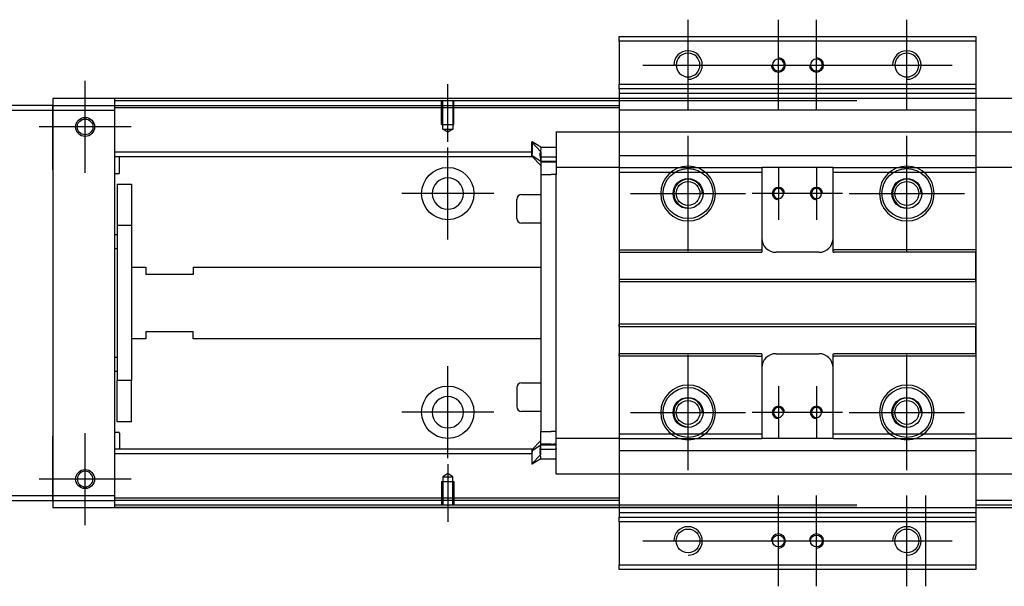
# Model space of a CAD drawing. Header units: millimetres. Extents: x -2774 to 3135, y -1571 to 860.
# Tile 209 of 256: x -2478 to -2271, y -411 to -292. Entities that reach past the tile are written whole.
import ezdxf
from ezdxf.lldxf.tags import DXFTag

# ---------------------------------------------------------------- set-up
doc = ezdxf.new("R2010")
doc.units = ezdxf.units.MM
doc.layers.get('0').update_dxf_attribs({"linetype": 'CONTINUOUS'})
tags = doc.linetypes.add('DASHED', pattern=[25.72, 12.86, -12.86]).pattern_tags.tags
tags[6:7] = [DXFTag(74, 4), DXFTag(75, 0), DXFTag(340, '0'), DXFTag(46, 0.0), DXFTag(50, 0.0), DXFTag(44, 0.0), DXFTag(45, 0.0)]
tags[4:5] = [DXFTag(74, 4), DXFTag(75, 0), DXFTag(340, '0'), DXFTag(46, 0.0), DXFTag(50, 0.0), DXFTag(44, 0.0), DXFTag(45, 0.0)]

msp = doc.modelspace()

# ---------------------------------------------------------------- linework, layer by layer
at = {"color": 0, "ltscale": 0.2}
for p, q in [((-2337.38, -310.82), (-2337.38, -291.77)), ((-2318.38, -310.82), (-2318.38, -291.77)), ((-2310.38, -310.82), (-2310.38, -291.77)), ((-2291.38, -310.82), (-2291.38, -291.77)), ((-2346.91, -301.29), (-2327.86, -301.29)), ((-2327.91, -301.29), (-2308.86, -301.29)), ((-2319.91, -301.29), (-2300.86, -301.29)), ((-2300.91, -301.29), (-2281.86, -301.29)), ((-2464.13, -323.94), (-2464.13, -304.64)), ((-2464.13, -323.82), (-2464.13, -304.77)), ((-2387.88, -317.44), (-2387.88, -305.29)), ((-2454.48, -314.29), (-2473.78, -314.29)), ((-2454.61, -314.29), (-2473.66, -314.29)), ((-2337.38, -340.39), (-2337.38, -316.19)), ((-2291.38, -340.39), (-2291.38, -316.19)), ((-2387.88, -337.94), (-2387.88, -318.64)), ((-2318.38, -322.79), (-2318.38, -333.79)), ((-2310.38, -322.79), (-2310.38, -333.79)), ((-2378.23, -328.29), (-2397.53, -328.29)), ((-2349.48, -328.29), (-2325.28, -328.29)), ((-2312.88, -328.29), (-2323.88, -328.29)), ((-2304.88, -328.29), (-2315.88, -328.29)), ((-2303.48, -328.29), (-2279.28, -328.29)), ((-2337.38, -386.39), (-2337.38, -362.19)), ((-2291.38, -386.39), (-2291.38, -362.19)), ((-2387.88, -383.89), (-2387.88, -364.59)), ((-2318.38, -368.79), (-2318.38, -379.79)), ((-2310.38, -368.79), (-2310.38, -379.79)), ((-2378.23, -374.24), (-2397.53, -374.24)), ((-2349.48, -374.29), (-2325.28, -374.29)), ((-2312.88, -374.29), (-2323.88, -374.29)), ((-2304.88, -374.29), (-2315.88, -374.29)), ((-2303.48, -374.29), (-2279.28, -374.29)), ((-2464.13, -397.94), (-2464.13, -378.64)), ((-2464.13, -397.82), (-2464.13, -378.77)), ((-2387.88, -385.14), (-2387.88, -397.29)), ((-2454.48, -388.29), (-2473.78, -388.29)), ((-2454.61, -388.29), (-2473.66, -388.29)), ((-2318.38, -410.82), (-2318.38, -391.77)), ((-2310.38, -410.82), (-2310.38, -391.77)), ((-2291.38, -410.82), (-2291.38, -391.77)), ((-2287.38, -410.82), (-2287.38, -391.77)), ((-2346.91, -401.29), (-2327.86, -401.29)), ((-2327.91, -401.29), (-2308.86, -401.29)), ((-2319.91, -401.29), (-2300.86, -401.29)), ((-2300.91, -401.29), (-2281.86, -401.29))]:
    msp.add_line(p, q, dxfattribs=at)
at = {"color": 0, "linetype": 'Continuous'}
for p, q in [((-2351.88, -296.29), (-2351.88, -295.29)), ((-2351.88, -295.29), (-2276.88, -295.29)), ((-2276.88, -295.29), (-2276.88, -296.29)), ((-2351.88, -296.29), (-2351.88, -305.29)), ((-2276.88, -296.29), (-2351.88, -296.29)), ((-2276.88, -296.29), (-2276.88, -305.29)), ((-2351.88, -305.29), (-2276.88, -305.29)), ((-2351.88, -306.29), (-2351.88, -305.29)), ((-2351.88, -306.29), (-2351.88, -308.29)), ((-2276.88, -306.29), (-2351.88, -306.29)), ((-2276.88, -305.29), (-2276.88, -306.29)), ((-2276.88, -306.29), (-2276.88, -308.29)), ((-1904.88, -308.29), (-2470.88, -308.29)), ((-2470.88, -308.29), (-2470.88, -309.79)), ((-2457.88, -308.79), (-2457.88, -308.29)), ((-2351.88, -308.29), (-2351.88, -310.79)), ((-2276.88, -308.29), (-2276.88, -310.79)), ((-2470.88, -309.79), (-2544.88, -309.79)), ((-2470.88, -310.79), (-2470.88, -309.79)), ((-2470.88, -309.79), (-2470.88, -321.71)), ((-2301.88, -308.79), (-2457.88, -308.79)), ((-2457.88, -309.79), (-2457.88, -308.79)), ((-2457.88, -310.79), (-2457.88, -309.79)), ((-2544.88, -310.79), (-2470.88, -310.79)), ((-2470.88, -310.79), (-2457.88, -310.79)), ((-2470.88, -323.29), (-2470.88, -310.79)), ((-2457.88, -391.79), (-2457.88, -310.79)), ((-2351.88, -310.79), (-2351.88, -391.79)), ((-2276.88, -310.79), (-2276.88, -391.79)), ((-2470.88, -321.71), (-2470.88, -324.19)), ((-2470.88, -323.29), (-2470.88, -379.29)), ((-2470.88, -324.19), (-2470.88, -328.89)), ((-2351.88, -323.81), (-2351.88, -340.09)), ((-2470.88, -328.89), (-2470.88, -331.37)), ((-2470.88, -331.37), (-2470.88, -371.21)), ((-2470.88, -371.21), (-2470.88, -373.69)), ((-2470.88, -373.69), (-2470.88, -378.39)), ((-2470.88, -378.39), (-2470.88, -380.87)), ((-2470.88, -391.79), (-2470.88, -379.29)), ((-2470.88, -380.87), (-2470.88, -392.79)), ((-2470.88, -391.79), (-2544.88, -391.79)), ((-2544.88, -392.79), (-2470.88, -392.79)), ((-2470.88, -392.79), (-2470.88, -391.79)), ((-2457.88, -391.79), (-2470.88, -391.79)), ((-2470.88, -392.79), (-2457.88, -392.79)), ((-2470.88, -392.79), (-2470.88, -394.29)), ((-2457.88, -392.79), (-2457.88, -391.79)), ((-2457.88, -393.79), (-2457.88, -392.79)), ((-2351.88, -391.79), (-2351.88, -394.29)), ((-2276.88, -391.79), (-2276.88, -394.29)), ((-2470.88, -394.29), (-1904.88, -394.29)), ((-2301.88, -393.79), (-2457.88, -393.79)), ((-2457.88, -394.29), (-2457.88, -393.79)), ((-2351.88, -394.29), (-2351.88, -396.29)), ((-2276.88, -394.29), (-2276.88, -396.29)), ((-2351.88, -397.29), (-2351.88, -396.29)), ((-2351.88, -396.29), (-2276.88, -396.29)), ((-2351.88, -397.29), (-2351.88, -406.29)), ((-2276.88, -397.29), (-2351.88, -397.29)), ((-2276.88, -396.29), (-2276.88, -397.29)), ((-2276.88, -397.29), (-2276.88, -406.29)), ((-2351.88, -407.29), (-2351.88, -406.29)), ((-2351.88, -406.29), (-2276.88, -406.29)), ((-2276.88, -407.29), (-2351.88, -407.29)), ((-2276.88, -406.29), (-2276.88, -407.29))]:
    msp.add_line(p, q, dxfattribs=at)
at = {"color": 0, "linetype": 'DASHED'}
for p, q in [((-2276.88, -306.29), (-2351.88, -306.29)), ((-2276.88, -307.29), (-2351.88, -307.29)), ((-2470.88, -309.79), (-2351.88, -309.79)), ((-2351.88, -310.29), (-2457.88, -310.29)), ((-2276.88, -310.79), (-2351.88, -310.79)), ((-2365.13, -315.38), (-2365.13, -315.33)), ((-2365.13, -315.38), (-2365.13, -320.69)), ((-2370.13, -317.42), (-2370.23, -317.42)), ((-2370.23, -319.95), (-2370.23, -317.42)), ((-2370.23, -317.52), (-2368.33, -319.5)), ((-2368.33, -318.57), (-2370.13, -317.42)), ((-2370.13, -317.42), (-2370.13, -319.95)), ((-2368.33, -318.57), (-2365.13, -318.57)), ((-2370.23, -320.31), (-2370.23, -319.95)), ((-2370.23, -320.31), (-2370.13, -320.31)), ((-2370.23, -320.41), (-2370.23, -320.31)), ((-2368.33, -322.39), (-2370.23, -320.41)), ((-2370.13, -320.31), (-2370.13, -319.95)), ((-2370.13, -320.31), (-2368.33, -321.46)), ((-2368.33, -320.56), (-2368.33, -321.61)), ((-2365.13, -320.81), (-2365.13, -320.69)), ((-2365.13, -320.81), (-2365.13, -322.81)), ((-2351.88, -320.32), (-2276.88, -320.32)), ((-2368.33, -321.46), (-2365.13, -321.46)), ((-2366.13, -321.61), (-2368.33, -321.61)), ((-2368.33, -321.61), (-2368.33, -324.31)), ((-2365.13, -321.61), (-2365.63, -321.61)), ((-2365.13, -322.11), (-2365.13, -322.11)), ((-2365.13, -322.81), (-2365.13, -323.54)), ((-2351.88, -322.81), (-2351.88, -323.81)), ((-2322.13, -322.81), (-2321.88, -322.81)), ((-2321.88, -322.81), (-2321.88, -323.81)), ((-2306.88, -322.81), (-2321.88, -322.81)), ((-2306.88, -323.81), (-2306.88, -322.81)), ((-2368.33, -324.31), (-2366.13, -324.31)), ((-2365.13, -324.31), (-2366.13, -324.31)), ((-2365.13, -323.54), (-2365.13, -324.27)), ((-2322.13, -323.81), (-2321.88, -323.81)), ((-2372.38, -328.51), (-2368.33, -328.51)), ((-2373.38, -333.51), (-2373.38, -329.51)), ((-2373.38, -329.51), (-2373.38, -329.51)), ((-2351.91, -331.49), (-2351.88, -331.49)), ((-2368.33, -334.51), (-2372.38, -334.51)), ((-2351.88, -340.09), (-2351.88, -340.64)), ((-2351.88, -340.64), (-2351.88, -346.29)), ((-2276.88, -340.09), (-2276.88, -340.64)), ((-2276.88, -346.29), (-2276.88, -340.64)), ((-2351.88, -346.29), (-2351.88, -346.84)), ((-2351.88, -346.84), (-2351.88, -355.74)), ((-2276.88, -346.84), (-2276.88, -346.29)), ((-2351.88, -356.29), (-2351.88, -355.74)), ((-2276.88, -355.74), (-2276.88, -356.29)), ((-2351.88, -356.29), (-2351.88, -361.94)), ((-2276.88, -361.94), (-2276.88, -356.29)), ((-2351.88, -362.49), (-2351.88, -361.94)), ((-2276.88, -361.94), (-2290.63, -361.94)), ((-2276.88, -361.94), (-2276.88, -362.49)), ((-2351.88, -362.49), (-2351.88, -378.77)), ((-2276.88, -362.49), (-2276.88, -378.77)), ((-2372.38, -368.07), (-2368.33, -368.07)), ((-2373.38, -369.07), (-2373.38, -373.07)), ((-2368.33, -374.07), (-2372.38, -374.07)), ((-2368.33, -380.97), (-2368.33, -378.27)), ((-2368.33, -378.27), (-2366.13, -378.27)), ((-2365.13, -378.27), (-2366.13, -378.27)), ((-2365.13, -379.04), (-2365.13, -378.31)), ((-2351.88, -378.77), (-2351.88, -379.77)), ((-2306.88, -379.77), (-2306.88, -378.77)), ((-2276.88, -378.77), (-2276.88, -379.77)), ((-2368.33, -380.19), (-2370.23, -382.17)), ((-2365.13, -379.77), (-2365.13, -379.04)), ((-2365.13, -381.77), (-2365.13, -379.77)), ((-2365.13, -380.47), (-2365.13, -380.47)), ((-2370.23, -382.17), (-2370.23, -382.27)), ((-2370.23, -382.27), (-2370.23, -382.63)), ((-2370.23, -382.27), (-2370.13, -382.27)), ((-2370.23, -382.63), (-2370.23, -385.17)), ((-2370.13, -382.27), (-2368.33, -381.12)), ((-2370.13, -382.27), (-2370.13, -382.63)), ((-2370.13, -385.17), (-2370.13, -382.63)), ((-2368.45, -381.97), (-2365.14, -381.97)), ((-2368.33, -382.03), (-2368.33, -380.97)), ((-2366.13, -380.97), (-2368.33, -380.97)), ((-2368.33, -381.12), (-2365.13, -381.12)), ((-2365.13, -380.97), (-2365.63, -380.97)), ((-2365.13, -387.2), (-2365.13, -381.77)), ((-2365.13, -381.77), (-2365.13, -381.89)), ((-2370.23, -385.07), (-2368.33, -383.09)), ((-2368.33, -384.01), (-2370.13, -385.17)), ((-2368.33, -384.01), (-2365.13, -384.01)), ((-2370.13, -385.17), (-2370.23, -385.17)), ((-2365.13, -387.2), (-2365.13, -387.25)), ((-1917.88, -392.79), (-2276.88, -392.79)), ((-1917.88, -393.79), (-2276.88, -393.79))]:
    msp.add_line(p, q, dxfattribs=at)
at = {"color": 0, "linetype": 'DASHED', "ltscale": 0.1}
for p, q in [((-2389.18, -313.79), (-2389.18, -308.79)), ((-2388.96, -314.79), (-2388.96, -308.79)), ((-2386.81, -308.79), (-2386.81, -314.79)), ((-2386.58, -313.79), (-2386.58, -308.79)), ((-2389.18, -313.79), (-2386.58, -313.79)), ((-2387.88, -315.43), (-2388.96, -314.79)), ((-2388.96, -314.79), (-2386.81, -314.79)), ((-2386.81, -314.79), (-2387.88, -315.43)), ((-2389.18, -388.79), (-2386.58, -388.79)), ((-2389.18, -388.79), (-2389.18, -393.79)), ((-2387.88, -387.15), (-2388.96, -387.79)), ((-2388.96, -387.79), (-2388.96, -393.79)), ((-2388.96, -387.79), (-2386.81, -387.79)), ((-2386.81, -387.79), (-2387.88, -387.15)), ((-2386.81, -393.79), (-2386.81, -387.79)), ((-2386.58, -388.79), (-2386.58, -393.79))]:
    msp.add_line(p, q, dxfattribs=at)
at = {"color": 0, "linetype": 'DASHED', "ltscale": 0.6}
for p, q in [((-2365.13, -315.33), (-2263.63, -315.33)), ((-2370.23, -319.61), (-2457.88, -319.61)), ((-2370.23, -320.61), (-2457.88, -320.61)), ((-2456.88, -323.94), (-2456.88, -320.61)), ((-2368.45, -320.61), (-2365.14, -320.61)), ((-2351.88, -322.81), (-2365.13, -322.81)), ((-2306.88, -322.81), (-2276.88, -322.81)), ((-2276.88, -322.81), (-2276.88, -323.81)), ((-2263.63, -322.81), (-2276.88, -322.81)), ((-2457.08, -324.14), (-2457.88, -324.14)), ((-2368.33, -324.31), (-2368.33, -378.27)), ((-2365.13, -378.31), (-2365.13, -324.27)), ((-2321.88, -323.81), (-2321.88, -340.09)), ((-2306.88, -323.81), (-2276.88, -323.81)), ((-2306.88, -340.09), (-2306.88, -323.81)), ((-2457.38, -326.29), (-2454.38, -326.29)), ((-2457.38, -326.29), (-2457.38, -335.04)), ((-2454.38, -326.29), (-2454.38, -335.04)), ((-2454.38, -335.04), (-2457.38, -335.04)), ((-2457.38, -335.04), (-2457.38, -367.54)), ((-2454.38, -335.04), (-2454.38, -367.54)), ((-2457.88, -336.89), (-2457.38, -336.89)), ((-2457.38, -339.89), (-2457.88, -339.89)), ((-2351.88, -340.09), (-2322.99, -340.09)), ((-2351.88, -340.64), (-2321.88, -340.64)), ((-2321.88, -340.09), (-2321.88, -340.64)), ((-2309.88, -340.64), (-2318.88, -340.64)), ((-2306.88, -340.64), (-2306.88, -340.09)), ((-2306.88, -340.64), (-2306.63, -340.64)), ((-2290.63, -340.64), (-2306.63, -340.64)), ((-2276.88, -340.64), (-2290.63, -340.64)), ((-2454.38, -343.79), (-2451.38, -343.79)), ((-2451.38, -343.79), (-2451.38, -345.29)), ((-2441.38, -345.29), (-2451.38, -345.29)), ((-2441.38, -343.79), (-2368.33, -343.79)), ((-2441.38, -343.79), (-2441.38, -345.29)), ((-2351.88, -346.29), (-2276.88, -346.29)), ((-2276.88, -346.84), (-2351.88, -346.84)), ((-2276.88, -355.74), (-2351.88, -355.74)), ((-2451.38, -357.29), (-2441.38, -357.29)), ((-2451.38, -357.29), (-2451.38, -358.79)), ((-2441.38, -358.79), (-2441.38, -357.29)), ((-2276.88, -356.29), (-2351.88, -356.29)), ((-2451.38, -358.79), (-2454.38, -358.79)), ((-2368.33, -358.79), (-2441.38, -358.79)), ((-2321.88, -361.94), (-2351.88, -361.94)), ((-2321.88, -361.94), (-2321.88, -362.49)), ((-2318.88, -361.94), (-2309.88, -361.94)), ((-2306.88, -362.49), (-2306.88, -361.94)), ((-2290.63, -361.94), (-2306.63, -361.94)), ((-2457.88, -362.7), (-2457.38, -362.7)), ((-2322.99, -362.49), (-2351.88, -362.49)), ((-2321.88, -362.49), (-2321.88, -378.77)), ((-2306.88, -378.77), (-2306.88, -362.49)), ((-2457.38, -365.7), (-2457.88, -365.7)), ((-2454.38, -367.54), (-2457.38, -367.54)), ((-2457.38, -376.29), (-2457.38, -367.54)), ((-2454.38, -376.29), (-2454.38, -367.54)), ((-2454.38, -376.29), (-2457.38, -376.29)), ((-2457.88, -378.45), (-2457.08, -378.45)), ((-2456.88, -378.65), (-2456.88, -381.97)), ((-2322.13, -378.77), (-2321.88, -378.77)), ((-2321.88, -378.77), (-2321.88, -379.77)), ((-2306.88, -378.77), (-2276.88, -378.77)), ((-2351.92, -379.77), (-2365.13, -379.77)), ((-2322.13, -379.77), (-2321.88, -379.77)), ((-2306.88, -379.77), (-2321.88, -379.77)), ((-2306.88, -379.77), (-2276.88, -379.77)), ((-2263.63, -379.77), (-2276.88, -379.77)), ((-2370.23, -381.97), (-2457.88, -381.97)), ((-2351.88, -382.26), (-2276.88, -382.26)), ((-2351.88, -382.28), (-2276.88, -382.28)), ((-2370.23, -382.97), (-2457.88, -382.97)), ((-2263.63, -387.25), (-2365.13, -387.25)), ((-2351.88, -392.29), (-2457.88, -392.29)), ((-2351.88, -392.79), (-2457.88, -392.79)), ((-2351.88, -395.29), (-2276.88, -395.29))]:
    msp.add_line(p, q, dxfattribs=at)
at = {"color": 0, "linetype": 'Continuous', "extrusion": (0, 0, -1)}
for centre in [(2337.38, -301.29), (2291.38, -301.29)]:
    msp.add_circle(centre, 2.5, dxfattribs=at)
at = {"color": 0, "linetype": 'DASHED', "extrusion": (0, 0, -1)}
for centre, radius in [((2318.38, -301.29), 1.25), ((2310.38, -301.29), 1.25), ((2337.38, -328.29), 5.75), ((2291.38, -328.29), 5.75), ((2318.38, -328.29), 1.05), ((2310.38, -328.29), 1.05), ((2337.38, -374.29), 5.75), ((2291.38, -374.29), 5.75), ((2318.38, -374.29), 1.05), ((2310.38, -374.29), 1.05)]:
    msp.add_circle(centre, radius, dxfattribs=at)
at = {"color": 0, "linetype": 'Continuous'}
for centre, radius in [((-2464.13, -314.29), 2), ((-2464.13, -314.29), 1.65), ((-2464.13, -388.29), 2), ((-2337.38, -401.29), 2.5), ((-2291.38, -401.29), 2.5)]:
    msp.add_circle(centre, radius, dxfattribs=at)
at = {"color": 0, "linetype": 'DASHED', "ltscale": 0.6}
for centre in [(-2387.88, -328.29), (-2387.88, -374.24)]:
    msp.add_circle(centre, 5.5, dxfattribs=at)
at = {"color": 0, "linetype": 'DASHED'}
for centre, radius in [((-2337.38, -328.29), 5.25), ((-2291.38, -328.29), 5.25), ((-2337.38, -328.29), 3.15), ((-2337.38, -328.29), 2.5), ((-2291.38, -328.29), 3.15), ((-2291.38, -328.29), 2.5), ((-2337.38, -374.29), 5.25), ((-2291.38, -374.29), 5.25), ((-2337.38, -374.29), 3.15), ((-2337.38, -374.29), 2.5), ((-2291.38, -374.29), 3.15), ((-2291.38, -374.29), 2.5)]:
    msp.add_circle(centre, radius, dxfattribs=at)
at = {"color": 0, "linetype": 'DASHED', "ltscale": 0.6, "extrusion": (0, 0, -1)}
msp.add_circle((2387.88, -328.29), 3.3, dxfattribs=at)
at = {"color": 0, "linetype": 'DASHED', "ltscale": 0.6, "extrusion": (-6.12303e-17, 0, -1)}
msp.add_circle((2387.88, -374.24), 3.3, dxfattribs=at)
at = {"color": 0, "linetype": 'Continuous', "extrusion": (-6.12303e-17, 0, -1)}
msp.add_circle((2464.13, -388.29), 1.65, dxfattribs=at)
at = {"color": 0, "linetype": 'DASHED', "ltscale": 0.2}
for centre in [(-2318.38, -401.29), (-2310.38, -401.29)]:
    msp.add_circle(centre, 1.25, dxfattribs=at)
at = {"color": 0}
for centre in [(-2337.38, -301.29), (-2291.38, -301.29), (-2337.38, -401.29), (-2291.38, -401.29)]:
    msp.add_arc(centre, 3, 270, 180, dxfattribs=at)
at = {"color": 0, "linetype": 'DASHED', "ltscale": 0.2}
for centre, start, end in [((-2318.38, -301.29), 180, 90), ((-2310.38, -301.29), 180, 90), ((-2318.38, -401.29), 270, 180), ((-2310.38, -401.29), 270, 180)]:
    msp.add_arc(centre, 1.5, start, end, dxfattribs=at)
at = {"color": 0, "linetype": 'DASHED', "ltscale": 0.6}
for centre, radius, start, end in [((-2457.08, -323.94), 0.2, 270, 0), ((-2318.88, -337.64), 3, 180, 270), ((-2309.88, -337.64), 3, 270, 360), ((-2318.88, -364.94), 3, 90, 180), ((-2309.88, -364.94), 3, 0, 90), ((-2457.08, -378.65), 0.2, 0, 90)]:
    msp.add_arc(centre, radius, start, end, dxfattribs=at)
at = {"color": 0, "linetype": 'DASHED'}
for centre, radius, start, end in [((-2337.38, -328.29), 3, 0, 270), ((-2318.38, -328.29), 1.3, 0, 270), ((-2310.38, -328.29), 1.3, 0, 270), ((-2291.38, -328.29), 3, 0, 270), ((-2372.38, -329.51), 1, 90, 180), ((-2372.38, -333.51), 1, 180, 270), ((-2372.38, -369.07), 1, 90, 180), ((-2337.38, -374.29), 3, 0, 270), ((-2291.38, -374.29), 3, 0, 270), ((-2372.38, -373.07), 1, 180, 270), ((-2318.38, -374.29), 1.3, 0, 270), ((-2310.38, -374.29), 1.3, 0, 270)]:
    msp.add_arc(centre, radius, start, end, dxfattribs=at)
at = {"color": 0, "linetype": 'Continuous'}
for points in [[(-2301.88, -308.29), (-2457.88, -308.29)], [(-2301.88, -394.29), (-2457.88, -394.29)]]:
    msp.add_open_spline(points, degree=1, dxfattribs=at)
at = {"color": 0, "linetype": 'DASHED'}
for points, knots in [([(-2368.33, -318.57), (-2368.32, -318.59), (-2368.32, -318.66), (-2368.34, -318.88), (-2368.36, -319.03), (-2368.41, -319.41), (-2368.43, -319.65), (-2368.47, -320.01), (-2368.48, -320.13), (-2368.49, -320.26)], [0, 0, 0, 0, 0.287722, 0.287722, 0.57524, 0.57524, 0.866218, 0.866218, 1, 1, 1, 1]), ([(-2368.49, -320.39), (-2368.49, -320.37), (-2368.49, -320.35), (-2368.49, -320.31), (-2368.49, -320.28), (-2368.49, -320.26)], [0, 0, 0, 0, 0.477374, 0.477374, 1, 1, 1, 1]), ([(-2368.45, -320.62), (-2368.44, -320.7), (-2368.43, -320.78), (-2368.4, -320.98), (-2368.38, -321.1), (-2368.35, -321.3), (-2368.34, -321.37), (-2368.33, -321.44), (-2368.33, -321.46), (-2368.33, -321.46)], [0, 0, 0, 0, 0.160093, 0.160093, 0.46629, 0.46629, 0.769268, 0.769268, 1, 1, 1, 1]), ([(-2368.49, -382.19), (-2368.49, -382.21), (-2368.49, -382.23), (-2368.49, -382.28), (-2368.49, -382.3), (-2368.49, -382.32)], [0, 0, 0, 0, 0.477374, 0.477374, 1, 1, 1, 1]), ([(-2368.33, -384.01), (-2368.32, -383.99), (-2368.32, -383.93), (-2368.34, -383.7), (-2368.36, -383.55), (-2368.41, -383.17), (-2368.43, -382.94), (-2368.47, -382.57), (-2368.48, -382.45), (-2368.49, -382.32)], [0, 0, 0, 0, 0.287722, 0.287722, 0.57524, 0.57524, 0.866218, 0.866218, 1, 1, 1, 1]), ([(-2368.45, -381.96), (-2368.44, -381.88), (-2368.43, -381.81), (-2368.4, -381.6), (-2368.38, -381.48), (-2368.35, -381.29), (-2368.34, -381.21), (-2368.33, -381.14), (-2368.33, -381.12), (-2368.33, -381.12)], [0, 0, 0, 0, 0.160093, 0.160093, 0.46629, 0.46629, 0.769268, 0.769268, 1, 1, 1, 1])]:
    msp.add_open_spline(points, degree=3, knots=knots, dxfattribs=at)
for points, degree in [([(-2368.49, -320.26), (-2368.47, -320.08), (-2368.46, -319.9), (-2368.44, -319.74)], 3), ([(-2368.49, -320.39), (-2368.48, -320.47), (-2368.46, -320.55), (-2368.45, -320.62)], 3), ([(-2368.33, -321.61), (-2367.33, -321.61)], 1), ([(-2367.33, -321.61), (-2365.13, -321.61)], 1), ([(-2338.13, -378.77), (-2337.13, -378.77)], 1), ([(-2338.13, -379.77), (-2337.13, -379.77)], 1), ([(-2368.49, -382.19), (-2368.48, -382.11), (-2368.46, -382.04), (-2368.45, -381.96)], 3), ([(-2368.49, -382.32), (-2368.47, -382.5), (-2368.46, -382.68), (-2368.44, -382.84)], 3), ([(-2368.33, -380.97), (-2367.33, -380.97)], 1), ([(-2367.33, -380.97), (-2365.13, -380.97)], 1)]:
    msp.add_open_spline(points, degree=degree, dxfattribs=at)
for points in [[(-2368.33, -319.5), (-2368.33, -319.54), (-2368.33, -320.56)], [(-2368.33, -383.09), (-2368.33, -383.04), (-2368.33, -382.03)]]:
    msp.add_rational_spline(points, [1, 0.817576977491, 1], degree=2, dxfattribs=at)
at = {"color": 0, "linetype": 'DASHED', "ltscale": 0.6}
for points in [[(-2351.88, -322.81), (-2322.13, -322.81)], [(-2351.88, -323.81), (-2322.13, -323.81)], [(-2322.99, -340.09), (-2321.99, -340.09)], [(-2321.88, -340.09), (-2321.99, -340.09)], [(-2306.88, -340.09), (-2306.63, -340.09)], [(-2290.63, -340.09), (-2306.63, -340.09)], [(-2276.88, -340.09), (-2290.63, -340.09)], [(-2306.88, -361.94), (-2306.63, -361.94)], [(-2322.99, -362.49), (-2321.99, -362.49)], [(-2321.88, -362.49), (-2321.99, -362.49)], [(-2306.88, -362.49), (-2306.63, -362.49)], [(-2290.63, -362.49), (-2306.63, -362.49)], [(-2276.88, -362.49), (-2290.63, -362.49)], [(-2351.88, -378.77), (-2338.13, -378.77)], [(-2337.13, -378.77), (-2322.13, -378.77)], [(-2351.88, -379.77), (-2338.13, -379.77)], [(-2337.13, -379.77), (-2322.13, -379.77)]]:
    msp.add_open_spline(points, degree=1, dxfattribs=at)

doc.saveas('drawing.dxf')
